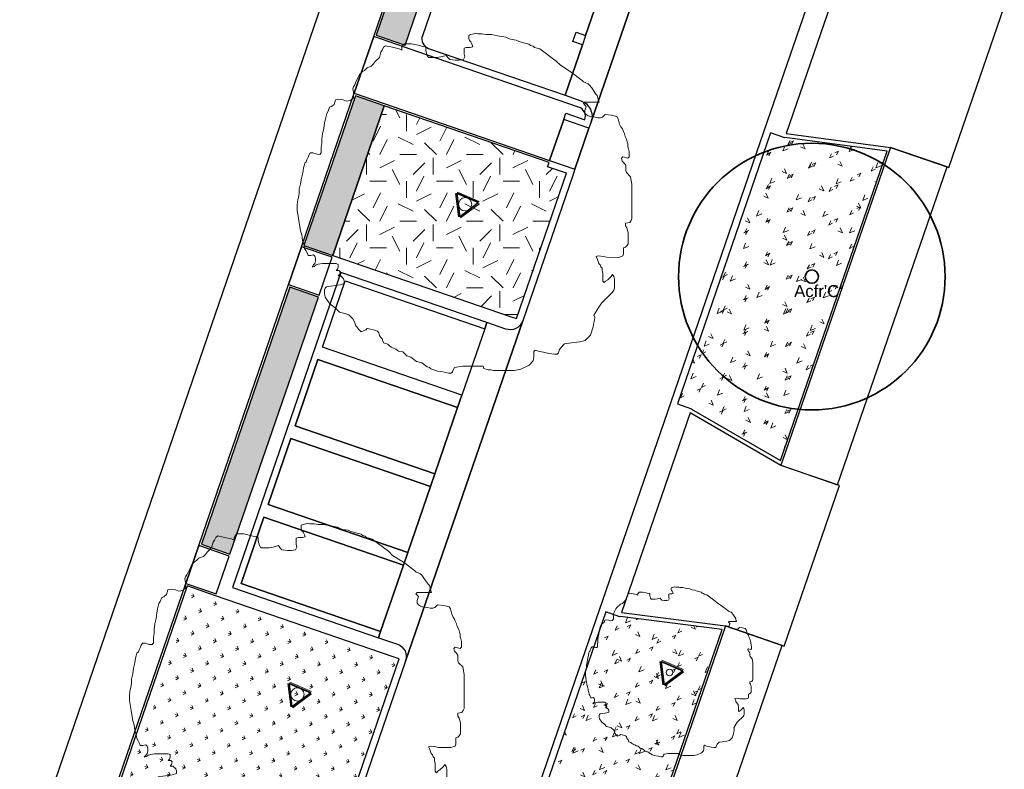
# Model space of a CAD drawing. Extents: x 131293 to 132236, y 397713 to 398701.
# Tile 23 of 63: x 131471 to 131500, y 397926 to 397948. Entities that reach past the tile are written whole.
import ezdxf
from ezdxf.enums import TextEntityAlignment as Align

# ---------------------------------------------------------------- set-up
doc = ezdxf.new("R2010")
doc.units = 0
for name, color, linetype, lineweight in [('B-boom @ 0.2', 7, 'Continuous', 18), ('N-GR-boom @ 0.2', 3, 'Continuous', 35), ('N-GR-boombescherming @ 0.2', 2, 'Continuous', 25), ('N-GR-boomsoort', 3, 'Continuous', 35)]:
    doc.layers.add(name, color=color, linetype=linetype, lineweight=lineweight)
for name, color, linetype, lineweight, true_color in [('N-GR-arcering haagplantsoen', 7, 'Continuous', 5, 0x88bc76), ('N-GR-open arcering bloemenrijk grasland', 7, 'Continuous', 5, 0x88bc76), ('N-GR-open arcering gras', 7, 'Continuous', 5, 0x88bc76), ('N-GR-open arcering sierplantsoen', 7, 'Continuous', 5, 0x54ab6a)]:
    doc.layers.add(name, color=color, linetype=linetype, lineweight=lineweight, true_color=true_color)
doc.layers.add('X-AL-contourlijnen', color=30, linetype='Continuous', plot=False)
doc.styles.add('CS Annotative', font='arial.ttf')
pattern_1 = [(26, (131533.129, 397995.6495), (0.0106245, 1.008348), [0.13116, -0.5713]), (64, (131533.129, 397995.64947), (0.0106281, 1.0083522), [0.14064, -1.32386]), (207, (131532.9011, 397995.4215), (-0.010013, -1.00808), [0.11648, -0.64698]), (243, (131532.9011, 397995.42153), (-0.0100051, -1.008071), [0.12306, -1.39734]), (114, (131532.9062, 397995.8745), (-0.553445, -0.7386674), [0.15936, -1.21758]), (155, (131532.9062, 397995.8745), (-0.553449, -0.73867), [0.14576, -1.08284]), (22, (131533.1271, 397995.2475), (0.3944594, 0.9763405), [0.16958, -1.11702]), (68, (131533.1271, 397995.2475), (-0.798441, 0.49438), [0.17396, -0.87906])]

# ---------------------------------------------------------------- blocks, each defined once
blk = doc.blocks.new('*U40')
blk.add_lwpolyline([(-21.81, 7.49), (-22.22, 7.5), (-22.84, 7.7), (-23.25, 7.7), (-23.45, 7.39), (-23.55, 7.09), (-23.76, 6.68), (-23.86, 6.37), (-24.07, 6.17), (-24.17, 5.76), (-24.27, 5.45), (-24.33, 5.09), (-24.38, 4.73), (-24.48, 4.32), (-24.58, 3.91), (-24.69, 3.09), (-24.79, 2.68), (-24.89, 2.27), (-24.9, 1.66), (-25, 1.04), (-25.1, 0.74), (-25.21, -0.08), (-25.21, -0.9), (-24.95, -2.44), (-24.7, -3.98), (-24.5, -4.59), (-24.45, -5), (-24.4, -5.41), (-24.19, -6.03), (-24.09, -6.64), (-23.89, -6.95), (-23.68, -7.36), (-23.58, -7.67), (-23.17, -7.67), (-22.76, -7.57), (-22.56, -7.77), (-22.45, -8.08), (-22.46, -8.49), (-22.56, -8.9), (-22.76, -9.1), (-22.97, -9.41), (-22.66, -9.31), (-22.35, -9.1), (-22.05, -9), (-21.43, -8.9), (-20.51, -8.9), (-20, -8.9), (-19.38, -8.9), (-19.07, -9.01), (-19.08, -9.42), (-19.18, -9.72), (-19.38, -9.93), (-18.97, -9.93), (-18.77, -10.13), (-18.87, -10.54), (-19.08, -10.75), (-18.67, -10.75), (-18.26, -11.16), (-18.16, -11.47), (-18.16, -11.88), (-18.77, -12.08), (-19.39, -12.18), (-20.21, -12.28), (-20.82, -12.39), (-21.03, -12.59), (-21.13, -12.9), (-21.13, -13.31), (-21.03, -13.92), (-20.32, -14.95), (-19.5, -15.56), (-18.88, -16.18), (-18.06, -16.39), (-17.45, -16.59), (-16.84, -17.21), (-16.63, -17.62), (-16.43, -18.23), (-16.22, -18.44), (-16.12, -18.59), (-16.02, -18.75), (-15.61, -19.16), (-14.89, -18.85), (-14.69, -18.65), (-14.23, -18.75), (-13.77, -18.85), (-13.15, -19.06), (-12.95, -19.27), (-12.85, -19.67), (-12.64, -19.98), (-12.44, -20.19), (-12.23, -20.8), (-11.62, -21.01), (-11.41, -21.21), (-11.11, -21.42), (-10.75, -21.57), (-10.39, -21.73), (-9.98, -22.04), (-9.37, -22.14), (-8.75, -22.76), (-8.14, -22.96), (-7.32, -23.58), (-6.5, -23.78), (-5.68, -24.4), (-5.37, -24.5), (-5.17, -24.71), (-4.15, -25.02), (-3.33, -25.12), (-2.92, -25.23), (-2.51, -25.33), (-2.1, -25.33), (-1.89, -25.12), (-1.79, -24.82), (-1.58, -24.51), (-0.35, -24.31), (2.72, -24.31), (2.82, -24.62), (3.44, -24.83), (3.85, -24.83), (4.26, -24.93), (7.33, -24.94), (8.36, -24.73), (9.59, -24.12), (10.2, -23.51), (10.31, -22.89), (10.31, -22.07), (10.51, -21.87), (11.13, -22.08), (11.74, -22.18), (12.56, -22.39), (13.38, -22.49), (13.79, -22.49), (13.99, -22.29), (14.1, -21.88), (14.3, -21.57), (14.92, -20.96), (15.94, -20.8), (16.35, -20.75), (17.17, -20.65), (17.99, -20.45), (18.82, -19.63), (19.23, -18.4), (19.33, -17.79), (19.43, -17.38), (19.44, -16.97), (19.33, -16.66), (20.05, -15.43), (20.46, -14.82), (22.11, -13.18), (22.31, -12.87), (22.41, -12.57), (22.42, -11.24), (22.32, -10.83), (22.11, -10.52), (21.91, -10.83), (21.39, -11.34), (21.08, -11.54), (20.88, -11.75), (20.67, -11.54), (20.68, -10.31), (20.58, -10), (20.58, -9.59), (20.37, -9.39), (20.27, -9.08), (20.06, -8.87), (19.86, -8.26), (19.66, -7.85), (19.96, -7.75), (20.78, -7.85), (21.19, -7.95), (23.04, -7.96), (23.65, -7.75), (23.76, -7.45), (23.76, -7.04), (23.76, -6.52), (24.07, -6.42), (24.27, -6.22), (24.48, -5.91), (24.48, -4.27), (24.28, -3.55), (24.07, -3.25), (24.07, -2.84), (24.69, -2.74), (24.89, -2.43), (25, -2.12), (25.01, 3), (24.8, 4.13), (24.19, 4.75), (24.09, 5.05), (24.09, 5.87), (23.78, 6.28), (23.58, 6.49), (23.47, 6.9), (23.68, 7.1), (24.4, 6.9), (24.6, 7.1), (24.6, 7.92), (24.55, 8.13), (24.5, 8.33), (24.4, 8.64), (24.4, 9.05), (24.3, 9.36), (24.2, 9.76), (23.99, 10.18), (23.89, 10.59), (23.69, 11), (23.59, 11.3), (23.38, 11.61), (23.18, 12.02), (22.97, 12.84), (22.77, 13.15), (21.95, 13.36), (21.03, 13.46), (20.62, 13.05), (20.31, 12.95), (19.9, 12.95), (19.49, 13.05), (18.77, 13.16), (18.47, 13.26), (18.16, 13.46), (17.96, 13.67), (17.96, 14.08), (18.16, 14.69), (17.75, 15.11), (17.96, 15.31), (20.11, 15.31), (19.91, 15.92), (19.8, 16.33), (19.6, 16.54), (18.99, 17.46), (18.68, 17.87), (18.48, 18.08), (17.76, 18.38), (17.55, 18.59), (15.92, 19.82), (14.28, 20.85), (13.67, 21.47), (11.21, 23.31), (10.39, 23.52), (10.19, 23.73), (9.78, 23.83), (9.57, 24.04), (9.16, 24.14), (8.75, 24.24), (8.45, 24.34), (8.04, 24.45), (7.63, 24.65), (6.81, 24.76), (6.5, 24.86), (6.09, 25.07), (5.17, 25.22), (4.86, 25.27), (3.94, 25.48), (3.53, 25.48), (3.12, 25.48), (2.81, 25.53), (2.5, 25.58), (1.89, 25.59), (1.58, 25.69), (1.28, 25.59), (0.87, 25.48), (0.56, 25.38), (0.56, 24.87), (0.66, 24.56), (0.86, 24.36), (1.07, 23.95), (1.17, 23.64), (0.76, 23.54), (0.45, 23.54), (0.15, 23.54), (-0.16, 23.44), (-0.16, 22.52), (-0.06, 22.11), (-0.27, 21.7), (-0.88, 21.6), (-1.5, 21.6), (-2.32, 21.7), (-2.52, 21.91), (-2.83, 22.32), (-3.65, 22.11), (-4.26, 22.01), (-5.49, 22.01), (-5.7, 22.32), (-5.9, 23.04), (-5.9, 23.45), (-6, 23.76), (-6.31, 23.65), (-6.67, 23.76), (-7.03, 23.86), (-8.05, 24.07), (-9.08, 24.07), (-9.28, 23.87), (-9.49, 23.56), (-9.49, 23.15), (-9.9, 23.35), (-10.92, 23.56), (-11.95, 23.77), (-12.25, 23.56), (-12.46, 23.15), (-12.66, 22.85), (-12.87, 22.03), (-13.49, 21.41), (-13.79, 21), (-14.1, 20.7), (-14.72, 20.49), (-15.13, 20.08), (-15.44, 19.88), (-15.64, 19.68), (-15.85, 19.47), (-16.05, 19.06), (-16.46, 18.24), (-16.57, 17.93), (-16.77, 17.63), (-16.88, 17.32), (-16.77, 16.81), (-16.77, 15.99), (-17.19, 15.58), (-17.8, 15.48), (-18.31, 15.68), (-19.13, 15.79), (-19.44, 15.69), (-19.65, 14.97), (-20.06, 14.66), (-20.36, 14.56), (-20.57, 13.95), (-20.78, 13.64), (-20.98, 12.82), (-21.09, 12.21), (-21.19, 11.39), (-21.4, 10.57), (-21.5, 9.75), (-21.5, 9.13), (-21.6, 8.52), (-21.61, 7.7), (-21.81, 7.49)])
at = {"lineweight": 18}
blk.add_circle((0, 0), 1, dxfattribs=at)
blk = doc.blocks.new('*U41')
blk.add_lwpolyline([(-10.91, 3.75), (-11.11, 3.75), (-11.42, 3.85), (-11.62, 3.85), (-11.73, 3.7), (-11.78, 3.54), (-11.88, 3.34), (-11.93, 3.19), (-12.03, 3.08), (-12.09, 2.88), (-12.14, 2.72), (-12.16, 2.55), (-12.19, 2.37), (-12.24, 2.16), (-12.29, 1.96), (-12.34, 1.55), (-12.4, 1.34), (-12.45, 1.14), (-12.45, 0.83), (-12.5, 0.52), (-12.55, 0.37), (-12.6, -0.04), (-12.6, -0.45), (-12.48, -1.22), (-12.35, -1.99), (-12.25, -2.3), (-12.22, -2.5), (-12.2, -2.71), (-12.1, -3.01), (-12.05, -3.32), (-11.94, -3.47), (-11.84, -3.68), (-11.79, -3.83), (-11.59, -3.83), (-11.38, -3.78), (-11.28, -3.89), (-11.23, -4.04), (-11.23, -4.24), (-11.28, -4.45), (-11.38, -4.55), (-11.48, -4.7), (-11.33, -4.65), (-11.18, -4.55), (-11.02, -4.5), (-10.72, -4.45), (-10.25, -4.45), (-10, -4.45), (-9.69, -4.45), (-9.54, -4.5), (-9.54, -4.71), (-9.59, -4.86), (-9.69, -4.96), (-9.49, -4.96), (-9.38, -5.07), (-9.44, -5.27), (-9.54, -5.37), (-9.33, -5.37), (-9.13, -5.58), (-9.08, -5.73), (-9.08, -5.94), (-9.39, -6.04), (-9.69, -6.09), (-10.1, -6.14), (-10.41, -6.19), (-10.51, -6.29), (-10.57, -6.45), (-10.57, -6.65), (-10.52, -6.96), (-10.16, -7.47), (-9.75, -7.78), (-9.44, -8.09), (-9.03, -8.19), (-8.73, -8.3), (-8.42, -8.6), (-8.32, -8.81), (-8.21, -9.12), (-8.11, -9.22), (-8.06, -9.3), (-8.01, -9.37), (-7.81, -9.58), (-7.45, -9.43), (-7.34, -9.32), (-7.11, -9.37), (-6.88, -9.43), (-6.58, -9.53), (-6.47, -9.63), (-6.42, -9.84), (-6.32, -9.99), (-6.22, -10.09), (-6.12, -10.4), (-5.81, -10.5), (-5.71, -10.61), (-5.55, -10.71), (-5.37, -10.79), (-5.2, -10.86), (-4.99, -11.02), (-4.68, -11.07), (-4.38, -11.38), (-4.07, -11.48), (-3.66, -11.79), (-3.25, -11.89), (-2.84, -12.2), (-2.69, -12.25), (-2.59, -12.35), (-2.07, -12.51), (-1.66, -12.56), (-1.46, -12.61), (-1.25, -12.66), (-1.05, -12.66), (-0.95, -12.56), (-0.89, -12.41), (-0.79, -12.26), (-0.18, -12.15), (1.36, -12.16), (1.41, -12.31), (1.72, -12.41), (1.92, -12.41), (2.13, -12.47), (3.67, -12.47), (4.18, -12.37), (4.79, -12.06), (5.1, -11.75), (5.15, -11.45), (5.15, -11.04), (5.26, -10.93), (5.56, -11.04), (5.87, -11.09), (6.28, -11.19), (6.69, -11.25), (6.89, -11.25), (7, -11.14), (7.05, -10.94), (7.15, -10.78), (7.46, -10.48), (7.97, -10.4), (8.18, -10.38), (8.59, -10.33), (9, -10.22), (9.41, -9.81), (9.61, -9.2), (9.67, -8.89), (9.72, -8.69), (9.72, -8.48), (9.67, -8.33), (10.03, -7.72), (10.23, -7.41), (11.05, -6.59), (11.16, -6.44), (11.21, -6.28), (11.21, -5.62), (11.16, -5.41), (11.06, -5.26), (10.95, -5.41), (10.7, -5.67), (10.54, -5.77), (10.44, -5.87), (10.34, -5.77), (10.34, -5.16), (10.29, -5), (10.29, -4.8), (10.19, -4.69), (10.13, -4.54), (10.03, -4.44), (9.93, -4.13), (9.83, -3.92), (9.98, -3.87), (10.39, -3.93), (10.6, -3.98), (11.52, -3.98), (11.83, -3.88), (11.88, -3.72), (11.88, -3.52), (11.88, -3.26), (12.03, -3.21), (12.14, -3.11), (12.24, -2.96), (12.24, -2.14), (12.14, -1.78), (12.04, -1.62), (12.04, -1.42), (12.34, -1.37), (12.45, -1.21), (12.5, -1.06), (12.5, 1.5), (12.4, 2.06), (12.09, 2.37), (12.04, 2.53), (12.04, 2.94), (11.89, 3.14), (11.79, 3.24), (11.74, 3.45), (11.84, 3.55), (12.2, 3.45), (12.3, 3.55), (12.3, 3.96), (12.28, 4.06), (12.25, 4.17), (12.2, 4.32), (12.2, 4.52), (12.15, 4.68), (12.1, 4.88), (12, 5.09), (11.95, 5.29), (11.84, 5.5), (11.79, 5.65), (11.69, 5.81), (11.59, 6.01), (11.49, 6.42), (11.38, 6.57), (10.98, 6.68), (10.51, 6.73), (10.31, 6.53), (10.15, 6.47), (9.95, 6.47), (9.75, 6.53), (9.39, 6.58), (9.23, 6.63), (9.08, 6.73), (8.98, 6.84), (8.98, 7.04), (9.08, 7.35), (8.88, 7.55), (8.98, 7.65), (10.05, 7.65), (9.95, 7.96), (9.9, 8.17), (9.8, 8.27), (9.49, 8.73), (9.34, 8.93), (9.24, 9.04), (8.88, 9.19), (8.78, 9.29), (7.96, 9.91), (7.14, 10.43), (6.83, 10.73), (5.61, 11.66), (5.2, 11.76), (5.09, 11.86), (4.89, 11.91), (4.79, 12.02), (4.58, 12.07), (4.38, 12.12), (4.22, 12.17), (4.02, 12.22), (3.81, 12.33), (3.4, 12.38), (3.25, 12.43), (3.05, 12.53), (2.58, 12.61), (2.43, 12.64), (1.97, 12.74), (1.76, 12.74), (1.56, 12.74), (1.41, 12.77), (1.25, 12.79), (0.95, 12.79), (0.79, 12.84), (0.64, 12.79), (0.43, 12.74), (0.28, 12.69), (0.28, 12.44), (0.33, 12.28), (0.43, 12.18), (0.53, 11.97), (0.58, 11.82), (0.38, 11.77), (0.23, 11.77), (0.07, 11.77), (-0.08, 11.72), (-0.08, 11.26), (-0.03, 11.05), (-0.13, 10.85), (-0.44, 10.8), (-0.75, 10.8), (-1.16, 10.85), (-1.26, 10.95), (-1.41, 11.16), (-1.82, 11.06), (-2.13, 11.01), (-2.75, 11.01), (-2.85, 11.16), (-2.95, 11.52), (-2.95, 11.72), (-3, 11.88), (-3.16, 11.83), (-3.33, 11.88), (-3.51, 11.93), (-4.03, 12.03), (-4.54, 12.03), (-4.64, 11.93), (-4.74, 11.78), (-4.74, 11.57), (-4.95, 11.68), (-5.46, 11.78), (-5.97, 11.88), (-6.13, 11.78), (-6.23, 11.58), (-6.33, 11.42), (-6.43, 11.01), (-6.74, 10.71), (-6.9, 10.5), (-7.05, 10.35), (-7.36, 10.25), (-7.56, 10.04), (-7.72, 9.94), (-7.82, 9.84), (-7.92, 9.74), (-8.03, 9.53), (-8.23, 9.12), (-8.28, 8.97), (-8.39, 8.81), (-8.44, 8.66), (-8.39, 8.4), (-8.39, 7.99), (-8.59, 7.79), (-8.9, 7.74), (-9.16, 7.84), (-9.57, 7.89), (-9.72, 7.84), (-9.82, 7.48), (-10.03, 7.33), (-10.18, 7.28), (-10.29, 6.97), (-10.39, 6.82), (-10.49, 6.41), (-10.54, 6.1), (-10.59, 5.69), (-10.7, 5.28), (-10.75, 4.87), (-10.75, 4.57), (-10.8, 4.26), (-10.8, 3.85), (-10.91, 3.75)])
at = {"lineweight": 18}
blk.add_circle((0, 0), 0.5, dxfattribs=at)
blk = doc.blocks.new('*U78')
blk.add_lwpolyline([(-21.81, 7.49), (-22.22, 7.5), (-22.84, 7.7), (-23.25, 7.7), (-23.45, 7.39), (-23.55, 7.09), (-23.76, 6.68), (-23.86, 6.37), (-24.07, 6.17), (-24.17, 5.76), (-24.27, 5.45), (-24.33, 5.09), (-24.38, 4.73), (-24.48, 4.32), (-24.58, 3.91), (-24.69, 3.09), (-24.79, 2.68), (-24.89, 2.27), (-24.9, 1.66), (-25, 1.04), (-25.1, 0.74), (-25.21, -0.08), (-25.21, -0.9), (-24.95, -2.44), (-24.7, -3.98), (-24.5, -4.59), (-24.45, -5), (-24.4, -5.41), (-24.19, -6.03), (-24.09, -6.64), (-23.89, -6.95), (-23.68, -7.36), (-23.58, -7.67), (-23.17, -7.67), (-22.76, -7.57), (-22.56, -7.77), (-22.45, -8.08), (-22.46, -8.49), (-22.56, -8.9), (-22.76, -9.1), (-22.97, -9.41), (-22.66, -9.31), (-22.35, -9.1), (-22.05, -9), (-21.43, -8.9), (-20.51, -8.9), (-20, -8.9), (-19.38, -8.9), (-19.07, -9.01), (-19.08, -9.42), (-19.18, -9.72), (-19.38, -9.93), (-18.97, -9.93), (-18.77, -10.13), (-18.87, -10.54), (-19.08, -10.75), (-18.67, -10.75), (-18.26, -11.16), (-18.16, -11.47), (-18.16, -11.88), (-18.77, -12.08), (-19.39, -12.18), (-20.21, -12.28), (-20.82, -12.39), (-21.03, -12.59), (-21.13, -12.9), (-21.13, -13.31), (-21.03, -13.92), (-20.32, -14.95), (-19.5, -15.56), (-18.88, -16.18), (-18.06, -16.39), (-17.45, -16.59), (-16.84, -17.21), (-16.63, -17.62), (-16.43, -18.23), (-16.22, -18.44), (-16.12, -18.59), (-16.02, -18.75), (-15.61, -19.16), (-14.89, -18.85), (-14.69, -18.65), (-14.23, -18.75), (-13.77, -18.85), (-13.15, -19.06), (-12.95, -19.27), (-12.85, -19.67), (-12.64, -19.98), (-12.44, -20.19), (-12.23, -20.8), (-11.62, -21.01), (-11.41, -21.21), (-11.11, -21.42), (-10.75, -21.57), (-10.39, -21.73), (-9.98, -22.04), (-9.37, -22.14), (-8.75, -22.76), (-8.14, -22.96), (-7.32, -23.58), (-6.5, -23.78), (-5.68, -24.4), (-5.37, -24.5), (-5.17, -24.71), (-4.15, -25.02), (-3.33, -25.12), (-2.92, -25.23), (-2.51, -25.33), (-2.1, -25.33), (-1.89, -25.12), (-1.79, -24.82), (-1.58, -24.51), (-0.35, -24.31), (2.72, -24.31), (2.82, -24.62), (3.44, -24.83), (3.85, -24.83), (4.26, -24.93), (7.33, -24.94), (8.36, -24.73), (9.59, -24.12), (10.2, -23.51), (10.31, -22.89), (10.31, -22.07), (10.51, -21.87), (11.13, -22.08), (11.74, -22.18), (12.56, -22.39), (13.38, -22.49), (13.79, -22.49), (13.99, -22.29), (14.1, -21.88), (14.3, -21.57), (14.92, -20.96), (15.94, -20.8), (16.35, -20.75), (17.17, -20.65), (17.99, -20.45), (18.82, -19.63), (19.23, -18.4), (19.33, -17.79), (19.43, -17.38), (19.44, -16.97), (19.33, -16.66), (20.05, -15.43), (20.46, -14.82), (22.11, -13.18), (22.31, -12.87), (22.41, -12.57), (22.42, -11.24), (22.32, -10.83), (22.11, -10.52), (21.91, -10.83), (21.39, -11.34), (21.08, -11.54), (20.88, -11.75), (20.67, -11.54), (20.68, -10.31), (20.58, -10), (20.58, -9.59), (20.37, -9.39), (20.27, -9.08), (20.06, -8.87), (19.86, -8.26), (19.66, -7.85), (19.96, -7.75), (20.78, -7.85), (21.19, -7.95), (23.04, -7.96), (23.65, -7.75), (23.76, -7.45), (23.76, -7.04), (23.76, -6.52), (24.07, -6.42), (24.27, -6.22), (24.48, -5.91), (24.48, -4.27), (24.28, -3.55), (24.07, -3.25), (24.07, -2.84), (24.69, -2.74), (24.89, -2.43), (25, -2.12), (25.01, 3), (24.8, 4.13), (24.19, 4.75), (24.09, 5.05), (24.09, 5.87), (23.78, 6.28), (23.58, 6.49), (23.47, 6.9), (23.68, 7.1), (24.4, 6.9), (24.6, 7.1), (24.6, 7.92), (24.55, 8.13), (24.5, 8.33), (24.4, 8.64), (24.4, 9.05), (24.3, 9.36), (24.2, 9.76), (23.99, 10.18), (23.89, 10.59), (23.69, 11), (23.59, 11.3), (23.38, 11.61), (23.18, 12.02), (22.97, 12.84), (22.77, 13.15), (21.95, 13.36), (21.03, 13.46), (20.62, 13.05), (20.31, 12.95), (19.9, 12.95), (19.49, 13.05), (18.77, 13.16), (18.47, 13.26), (18.16, 13.46), (17.96, 13.67), (17.96, 14.08), (18.16, 14.69), (17.75, 15.11), (17.96, 15.31), (20.11, 15.31), (19.91, 15.92), (19.8, 16.33), (19.6, 16.54), (18.99, 17.46), (18.68, 17.87), (18.48, 18.08), (17.76, 18.38), (17.55, 18.59), (15.92, 19.82), (14.28, 20.85), (13.67, 21.47), (11.21, 23.31), (10.39, 23.52), (10.19, 23.73), (9.78, 23.83), (9.57, 24.04), (9.16, 24.14), (8.75, 24.24), (8.45, 24.34), (8.04, 24.45), (7.63, 24.65), (6.81, 24.76), (6.5, 24.86), (6.09, 25.07), (5.17, 25.22), (4.86, 25.27), (3.94, 25.48), (3.53, 25.48), (3.12, 25.48), (2.81, 25.53), (2.5, 25.58), (1.89, 25.59), (1.58, 25.69), (1.28, 25.59), (0.87, 25.48), (0.56, 25.38), (0.56, 24.87), (0.66, 24.56), (0.86, 24.36), (1.07, 23.95), (1.17, 23.64), (0.76, 23.54), (0.45, 23.54), (0.15, 23.54), (-0.16, 23.44), (-0.16, 22.52), (-0.06, 22.11), (-0.27, 21.7), (-0.88, 21.6), (-1.5, 21.6), (-2.32, 21.7), (-2.52, 21.91), (-2.83, 22.32), (-3.65, 22.11), (-4.26, 22.01), (-5.49, 22.01), (-5.7, 22.32), (-5.9, 23.04), (-5.9, 23.45), (-6, 23.76), (-6.31, 23.65), (-6.67, 23.76), (-7.03, 23.86), (-8.05, 24.07), (-9.08, 24.07), (-9.28, 23.87), (-9.49, 23.56), (-9.49, 23.15), (-9.9, 23.35), (-10.92, 23.56), (-11.95, 23.77), (-12.25, 23.56), (-12.46, 23.15), (-12.66, 22.85), (-12.87, 22.03), (-13.49, 21.41), (-13.79, 21), (-14.1, 20.7), (-14.72, 20.49), (-15.13, 20.08), (-15.44, 19.88), (-15.64, 19.68), (-15.85, 19.47), (-16.05, 19.06), (-16.46, 18.24), (-16.57, 17.93), (-16.77, 17.63), (-16.88, 17.32), (-16.77, 16.81), (-16.77, 15.99), (-17.19, 15.58), (-17.8, 15.48), (-18.31, 15.68), (-19.13, 15.79), (-19.44, 15.69), (-19.65, 14.97), (-20.06, 14.66), (-20.36, 14.56), (-20.57, 13.95), (-20.78, 13.64), (-20.98, 12.82), (-21.09, 12.21), (-21.19, 11.39), (-21.4, 10.57), (-21.5, 9.75), (-21.5, 9.13), (-21.6, 8.52), (-21.61, 7.7), (-21.81, 7.49)])
at = {"lineweight": 18}
blk.add_circle((0, 0), 1, dxfattribs=at)
blk = doc.blocks.new('CS Boombescherming')
at = {"lineweight": 5}
for p, q in [((-2.11, 0.34), (1.07, 1.88)), ((1.09, -1.84), (1.36, 1.68)), ((-2.14, 0), (0.78, -1.99))]:
    blk.add_line(p, q, dxfattribs=at)
at = {"lineweight": 35}
for p, q in [((-2.03, 0.16), (1.16, 1.7)), ((0.9, -1.83), (1.16, 1.7)), ((-2.03, 0.16), (0.9, -1.83))]:
    blk.add_line(p, q, dxfattribs=at)
blk = doc.blocks.new('*U141')
for radius in [20, 1]:
    blk.add_circle((0, 0), radius)
at = {"layer": 'N-GR-boomsoort', "style": 'CS Annotative'}
blk.add_attdef('SOORT', text='', height=1.8, dxfattribs=at).set_placement((-2.66, -2.17), align=Align.MIDDLE_LEFT)

msp = doc.modelspace()

# ---------------------------------------------------------------- hatches: boundary and pattern name
at = {"layer": 'N-GR-arcering haagplantsoen'}
h = msp.add_hatch(color=256, dxfattribs=at)
h.dxf.hatch_style = 1
h.paths.add_polyline_path([(131484.672, 397954.581), (131483.804, 397954.88), (131481.296, 397947.579), (131482.161, 397947.281), (131482.304, 397947.697)])
h = msp.add_hatch(color=256, dxfattribs=at)
h.dxf.hatch_style = 1
h.paths.add_polyline_path([(131481.536, 397945.466), (131480.673, 397945.763), (131479.129, 397941.269), (131479.991, 397940.972)])
h = msp.add_hatch(color=256, dxfattribs=at)
h.dxf.hatch_style = 1
h.paths.add_polyline_path([(131479.561, 397939.724), (131478.7, 397940.02), (131476.05, 397932.303), (131476.906, 397932.008)])
at = {"layer": 'N-GR-open arcering bloemenrijk grasland'}
h = msp.add_hatch(dxfattribs=at)
h.set_pattern_fill('CS-BLOEMENGRAS', color=256, scale=0.2)
h.set_pattern_definition(pattern_1)
h.paths.add_polyline_path([(131496.627, 397944.106), (131493.561, 397944.514), (131493.558, 397944.505), (131493.132, 397944.651), (131490.334, 397936.518), (131490.759, 397936.371), (131490.756, 397936.362), (131493.428, 397934.819)])
h = msp.add_hatch(dxfattribs=at)
h.set_pattern_fill('CS-BLOEMENGRAS', color=256, scale=0.2)
h.set_pattern_definition(pattern_1)
edge = h.paths.add_edge_path()
edge.add_line((131491.682, 397929.747), (131488.616, 397930.14))
edge.add_line((131488.616, 397930.14), (131488.612, 397930.13))
edge.add_line((131488.612, 397930.13), (131488.187, 397930.277))
edge.add_line((131488.187, 397930.277), (131483.437, 397916.47))
edge.add_arc((131502.16, 397910.029), 19.8, 161.0151, 172.3029)
edge.add_line((131482.538, 397912.681), (131482.391, 397911.593))
edge.add_line((131482.391, 397911.593), (131485.641, 397911.007))
edge.add_arc((131622.569, 397876.325), 141.252, 164.68973, 165.78654, ccw=False)
edge.add_arc((131582.784, 397886.941), 100.076, 160.99697, 164.53795, ccw=False)
edge.add_line((131488.162, 397919.528), (131491.682, 397929.747))
at = {"layer": 'N-GR-open arcering gras'}
h = msp.add_hatch(dxfattribs=at)
h.set_pattern_fill('CS-GRAS', color=256, scale=0.2)
h.set_pattern_definition([(0, (1e-11, 0), (2, 2), [0.5, -1.5]), (0, (1.1, 1.2), (2, 2), [0.5, -1.5]), (90, (0.2, 0.7), (-2, 2), [0.5, -1.5]), (90, (1, 1.4), (-2, 2), [0.5, -1.5]), (45, (0.4, 1.4), (0, 2), [0.5, -2.328427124]), (135, (1.1, 0), (-2, 0), [0.5, -2.328427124]), (26.5650512, (0.5, 0.6), (2, 8e-10), [0.5, -3.972135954]), (26.5650512, (1.4, 1.6), (2, 8e-10), [0.5, -3.972135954]), (63.43494882, (1.4, 0), (1e-10, 2), [0.5, -3.972135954]), (63.43494882, (0.5, 0.9), (1e-10, 2), [0.5, -3.972135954]), (63.43494882, (1.2, 0.4), (1e-10, 2), [0.5, -3.972135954]), (116.5650512, (1e-11, 1.1), (-8e-10, 2), [0.5, -3.972135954]), (153.43494882, (0.4, 0.3), (-2, 1e-10), [0.5, -3.972135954])])
h.paths.add_polyline_path([(131487.004, 397943.437), (131486.436, 397943.632), (131486.482, 397943.764), (131481.536, 397945.466), (131479.991, 397940.972), (131485.314, 397939.141), (131485.503, 397939.076)])
at = {"layer": 'N-GR-open arcering sierplantsoen'}
h = msp.add_hatch(dxfattribs=at)
h.set_pattern_fill('CS-SIERPLANTSOEN', color=256, scale=0.1, angle=359.9963)
h.set_pattern_definition([(161.01506342, (-199188.28697, 655740.61057), (-0.44933938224, -0.21930371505), [0.09375, -0.6133567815]), (116.01506342, (-199188.28697, 655740.61057), (-0.44933938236, -0.2193037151), [0.09375, -0.40625]), (206.01506342, (-199188.28697, 655740.61057), (0.2193037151, -0.44933938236), [0.09375, -0.40625])])
edge = h.paths.add_edge_path()
edge.add_line((131481.99, 397928.863), (131481.801, 397928.928))
edge.add_line((131481.801, 397928.928), (131476.477, 397930.76))
edge.add_line((131476.477, 397930.76), (131475.621, 397931.054))
edge.add_line((131475.621, 397931.054), (131471.012, 397917.635))
edge.add_arc((131471.901, 397917.33), 0.94, 161.0447, 259.8057)
edge.add_line((131471.735, 397916.405), (131476.783, 397915.497))
edge.add_arc((131473.529, 397919.025), 4.8, 312.6842, 341.0151)
edge.add_line((131478.068, 397917.464), (131481.99, 397928.863))

# ---------------------------------------------------------------- linework, layer by layer
at = {"layer": 'X-AL-contourlijnen', "flags": 128}
for points in [[(131498.108, 398002.254), (131469.721, 397919.602)], [(131490.804, 397953.868), (131487.746, 397944.979), (131487.681, 397944.79), (131487.258, 397943.561), (131487.193, 397943.372), (131485.693, 397939.011), (131482.179, 397928.798), (131478.861, 397919.155), (131483.589, 397917.528), (131487.998, 397930.342), (131490.145, 397936.583), (131492.943, 397944.716), (131495.09, 397950.957)]]:
    msp.add_lwpolyline(points, dxfattribs=at)
msp.add_lwpolyline([(131468.477, 397915.009), (131471.686, 397914.43), (131472.679, 397914.301, 0.230802), (131476.727, 397915.446), (131471.724, 397916.346, -0.459742), (131470.955, 397917.655), (131475.584, 397931.131), (131475.974, 397932.266), (131478.663, 397940.097), (131479.053, 397941.231), (131480.635, 397945.839), (131481.22, 397947.542), (131483.767, 397954.956)], format="xyb", dxfattribs=at)
for points in [[(131484.672, 397954.581), (131483.804, 397954.88), (131481.296, 397947.579), (131482.161, 397947.281), (131482.304, 397947.697)], [(131498.386, 397949.032), (131495.662, 397950.62), (131493.601, 397944.63), (131496.727, 397944.214), (131498.485, 397943.607), (131500.146, 397948.429)], [(131481.536, 397945.466), (131480.673, 397945.763), (131479.129, 397941.269), (131479.991, 397940.972)], [(131487.004, 397943.437), (131486.436, 397943.632), (131486.482, 397943.764), (131481.536, 397945.466), (131479.991, 397940.972), (131485.314, 397939.141), (131485.503, 397939.076)], [(131487.681, 397944.79), (131486.924, 397945.05), (131486.501, 397943.821), (131487.258, 397943.561)], [(131496.627, 397944.106), (131493.561, 397944.514), (131493.558, 397944.505), (131493.132, 397944.651), (131490.334, 397936.518), (131490.759, 397936.371), (131490.756, 397936.362), (131493.428, 397934.819)], [(131498.429, 397943.629), (131496.727, 397944.214), (131496.687, 397944.098), (131493.481, 397934.789), (131493.442, 397934.675), (131495.144, 397934.09)], [(131479.971, 397940.916), (131479.053, 397941.231), (131478.663, 397940.097), (131479.581, 397939.781)], [(131479.68, 397938.224), (131480.363, 397940.21), (131484.552, 397938.769), (131484.617, 397938.958), (131480.239, 397940.464), (131476.985, 397931.008), (131481.364, 397929.502), (131481.429, 397929.691), (131477.24, 397931.132), (131477.923, 397933.118), (131482.112, 397931.677), (131482.242, 397932.055), (131478.053, 397933.496), (131478.736, 397935.482), (131482.925, 397934.041), (131483.055, 397934.419), (131478.866, 397935.86), (131479.549, 397937.846), (131483.738, 397936.405), (131483.869, 397936.783)], [(131479.561, 397939.724), (131478.7, 397940.02), (131476.05, 397932.303), (131476.906, 397932.008)], [(131483.869, 397936.783), (131479.68, 397938.224), (131480.363, 397940.21), (131484.552, 397938.769)], [(131483.869, 397936.783), (131479.68, 397938.224), (131480.363, 397940.21), (131484.552, 397938.769)], [(131483.738, 397936.405), (131479.549, 397937.846), (131478.866, 397935.86), (131483.055, 397934.419)], [(131483.055, 397934.419), (131478.866, 397935.86), (131479.549, 397937.846), (131483.738, 397936.405)], [(131493.441, 397934.673), (131490.717, 397936.246), (131488.656, 397930.256), (131491.782, 397929.855), (131493.54, 397929.248), (131495.201, 397934.07)], [(131482.925, 397934.041), (131478.736, 397935.482), (131478.053, 397933.496), (131482.242, 397932.055)], [(131482.242, 397932.055), (131478.053, 397933.496), (131478.736, 397935.482), (131482.925, 397934.041)], [(131482.112, 397931.677), (131477.923, 397933.118), (131477.24, 397931.132), (131481.429, 397929.691)], [(131481.429, 397929.691), (131477.24, 397931.132), (131477.923, 397933.118), (131482.112, 397931.677)], [(131476.887, 397931.951), (131475.974, 397932.266), (131475.584, 397931.131), (131476.497, 397930.817)]]:
    msp.add_lwpolyline(points, close=True, dxfattribs=at)
for points in [[(131490.804, 397953.868, -0.414214), (131490.296, 397953.62), (131489.728, 397953.815), (131489.663, 397953.626), (131488.98, 397951.64), (131488.85, 397951.262), (131488.167, 397949.276), (131488.102, 397949.087), (131487.581, 397947.574), (131487.483, 397947.29), (131486.963, 397945.777), (131487.436, 397945.615, -0.414214), (131487.746, 397944.979)], [(131488.102, 397949.087), (131483.723, 397950.593), (131482.682, 397947.567, 0.414214), (131482.868, 397947.186), (131486.963, 397945.777), (131487.483, 397947.29), (131487.2, 397947.388), (131487.297, 397947.672), (131487.581, 397947.574)], [(131482.803, 397946.997), (131482.141, 397947.225), (131481.22, 397947.542), (131480.635, 397945.839), (131486.501, 397943.821), (131486.924, 397945.05), (131486.989, 397945.239), (131487.557, 397945.044, 0.414214), (131487.371, 397945.426)], [(131485.693, 397939.011, -0.414214), (131485.184, 397938.763), (131484.617, 397938.958), (131484.552, 397938.769), (131483.869, 397936.783), (131483.738, 397936.405), (131483.055, 397934.419), (131482.925, 397934.041), (131482.242, 397932.055), (131482.112, 397931.677), (131481.429, 397929.691), (131481.364, 397929.502), (131481.931, 397929.307, -0.414214), (131482.179, 397928.798)], [(131481.99, 397928.863), (131481.801, 397928.928), (131476.477, 397930.76), (131475.621, 397931.054), (131471.012, 397917.635, 0.459742), (131471.735, 397916.405), (131476.783, 397915.497, 0.12425), (131478.068, 397917.464)], [(131491.682, 397929.747), (131488.616, 397930.14), (131488.612, 397930.13), (131488.187, 397930.277), (131483.437, 397916.47, 0.049292), (131482.538, 397912.681), (131482.391, 397911.593), (131485.641, 397911.007, -0.004786), (131486.33, 397913.622, -0.015452), (131488.162, 397919.528)], [(131485.429, 397899.919, -0.04938), (131489.979, 397919.09), (131493.484, 397929.268), (131491.782, 397929.855), (131491.742, 397929.74), (131488.219, 397919.509, 0.015452), (131486.388, 397913.606, 0.004885), (131485.686, 397910.938, -0.00897), (131485.273, 397909.183, 0.022488), (131483.669, 397900.337), (131481.421, 397883.694), (131481.26, 397882.505), (131479.46, 397869.181, -0.424542), (131478.3, 397868.329), (131476.87, 397868.574, 0.305615), (131480.75, 397864.866), (131486.269, 397863.922), (131486.774, 397866.879), (131482.048, 397867.688, -0.40396), (131481.226, 397868.807)]]:
    msp.add_lwpolyline(points, format="xyb", close=True, dxfattribs=at)

# ---------------------------------------------------------------- block references
at = {"layer": 'B-boom @ 0.2', "xscale": 0.2, "yscale": 0.2, "zscale": 0.2}
for name, p in [('*U40', (131483.966, 397942.507)), ('*U78', (131478.931, 397927.8)), ('*U41', (131490.097, 397928.459))]:
    msp.add_blockref(name, p, dxfattribs=at)
at = {"layer": 'N-GR-boom @ 0.2', "xscale": 0.2, "yscale": 0.2, "zscale": 0.2}
msp.add_blockref('*U141', (131494.37, 397940.337), dxfattribs=at).add_auto_attribs({'SOORT': "Acfr'C'"})
at = {"layer": 'N-GR-boombescherming @ 0.2', "xscale": 0.2, "yscale": 0.2, "zscale": 0.2, "rotation": 71.02}
for p in [(131483.966, 397942.507), (131490.097, 397928.459), (131478.931, 397927.8)]:
    msp.add_blockref('CS Boombescherming', p, dxfattribs=at)

doc.saveas('drawing.dxf')
